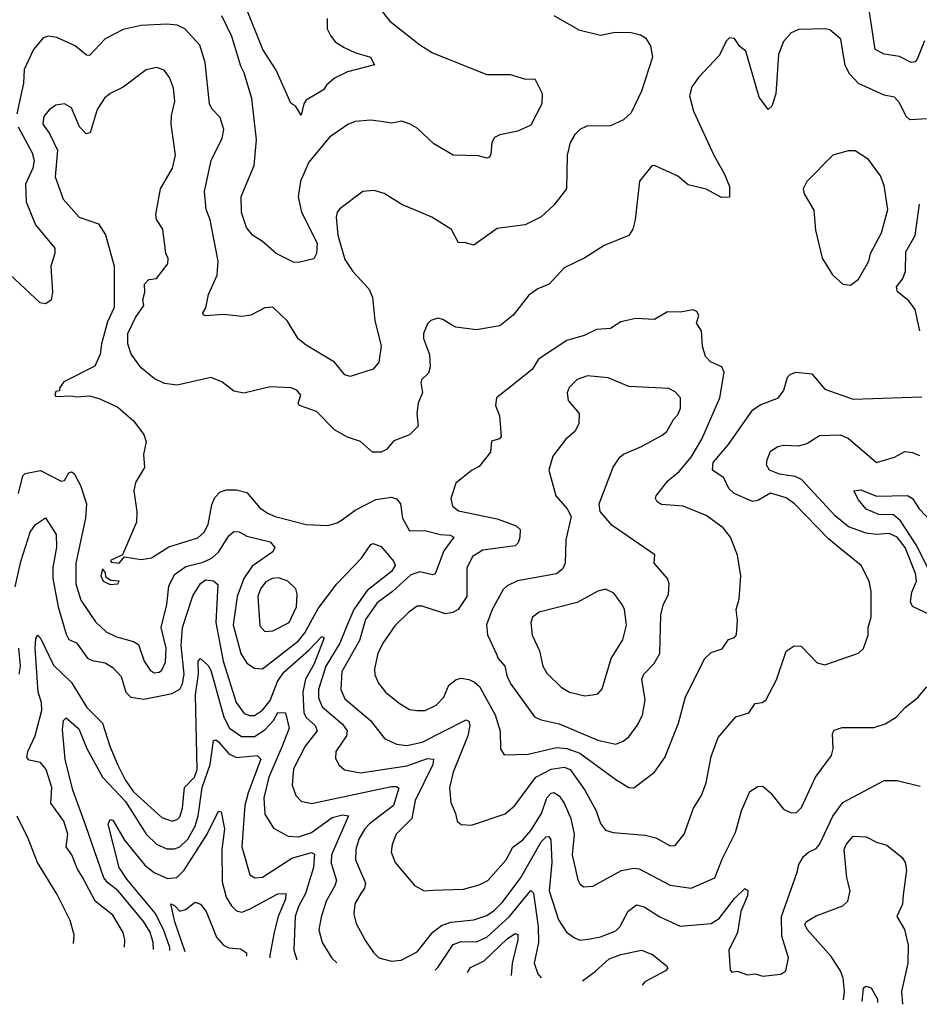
# Model space of a CAD drawing. Extents: x 1246230 to 1426786, y 660032 to 763141.
# Tile 11 of 256: x 1264194 to 1267681, y 669925 to 673740. Entities that reach past the tile are written whole.
import ezdxf

# ---------------------------------------------------------------- set-up
doc = ezdxf.new("R2010")
doc.units = 0

msp = doc.modelspace()

# ---------------------------------------------------------------- linework, layer by layer
at = {"layer": '0CON10XD'}
for points in [[(1265588.6, 673785), (1265629.2, 673735), (1265745, 673643.1), (1265795, 673611.8), (1266005, 673528.1), (1266095, 673528.2), (1266155, 673510), (1266190.8, 673510.8), (1266220, 673455), (1266218, 673415), (1266175, 673331.5), (1266125, 673307.9), (1266055, 673294.3), (1266035, 673284), (1266024.4, 673265), (1266020.5, 673219.5), (1266015, 673207.5), (1266005, 673203.3), (1265972.3, 673212.3), (1265875, 673215.4), (1265800, 673260), (1265735, 673320.6), (1265708, 673335), (1265675, 673347.5), (1265635, 673339.4), (1265605, 673344.6), (1265555, 673351.5), (1265495, 673345.5), (1265466, 673334), (1265394.7, 673285.3), (1265315, 673188.6), (1265282.8, 673115), (1265274.3, 673054.3), (1265287.1, 672995), (1265346.8, 672875), (1265345.4, 672834.6), (1265335, 672814), (1265275, 672799.2), (1265255, 672801.4), (1265188.9, 672835), (1265135, 672881.4), (1265096.2, 672905), (1265072.9, 672935), (1265053.9, 672993.9), (1265052.5, 673055), (1265103.5, 673175), (1265112.5, 673275), (1265094.7, 673435), (1265064.6, 673535), (1265050.9, 673560.8), (1265016.8, 673675), (1264977.3, 673755)], [(1265386.5, 673745), (1265385.6, 673705), (1265399.3, 673679.3), (1265417.5, 673655), (1265452.6, 673632.6), (1265493, 673613), (1265554.4, 673595), (1265570, 673565), (1265465, 673538.8), (1265415, 673513.3), (1265383, 673487), (1265372, 673468), (1265305, 673428.8), (1265295.5, 673414.5), (1265285, 673370), (1265264.2, 673404.2), (1265245, 673416.7), (1265188.2, 673545), (1265136.2, 673625), (1265068.1, 673795)], [(1267701, 673659), (1267672.5, 673587.5), (1267665, 673576.9), (1267650, 673575), (1267605, 673597.2), (1267545, 673607.2), (1267510.4, 673625), (1267483.9, 673795)], [(1266265, 673756), (1266361.2, 673701.2), (1266445, 673680.9), (1266502.2, 673692.2)], [(1266502.2, 673692.2), (1266565, 673691.2), (1266601.2, 673681.2), (1266620, 673670), (1266638.9, 673638.9), (1266646.9, 673595), (1266605, 673463.8), (1266565, 673379.2), (1266535, 673352.7), (1266485, 673329.1), (1266392.3, 673327.7), (1266365.3, 673314.7), (1266345.6, 673295), (1266327.5, 673265), (1266316.9, 673215), (1266314.2, 673085), (1266265, 673021.9), (1266215, 672976.7), (1266153.3, 672945), (1266045, 672931.8), (1265955, 672866.2), (1265917.3, 672877.3), (1265895, 672876), (1265867.9, 672927.9), (1265791.2, 672975), (1265675, 673024.3), (1265607.1, 673067.1), (1265568.8, 673078.8), (1265525, 673074.2), (1265435, 673007.5), (1265424.4, 672995), (1265420.9, 672975), (1265427.3, 672905), (1265455, 672811.4), (1265485, 672764.5), (1265547.4, 672697.4), (1265561.8, 672665), (1265570.9, 672575), (1265595.9, 672475), (1265586.7, 672413.3), (1265565, 672385.8), (1265475, 672358.2), (1265455, 672364.5), (1265415, 672413.5), (1265305, 672479.6), (1265274.3, 672504.3), (1265232.1, 672572.1), (1265175, 672626.2), (1265145, 672624), (1265090, 672595), (1265055, 672590.5), (1264985, 672597.8), (1264915, 672592.5), (1264906.2, 672596.2), (1264904, 672605), (1264915.5, 672624.5), (1264926.5, 672675), (1264959.9, 672750.1), (1264963.8, 672805), (1264932.1, 672965), (1264916.9, 673005), (1264910.4, 673075), (1264936.5, 673195), (1264979.2, 673280.8), (1264986.2, 673315), (1264971.7, 673361.7), (1264939.5, 673395), (1264929.6, 673415), (1264913.6, 673575), (1264892.2, 673642.2), (1264835, 673705.6), (1264805, 673719.1), (1264765, 673723.6), (1264665, 673717.5), (1264595, 673702.5), (1264525, 673666.7), (1264465, 673601.5), (1264453.3, 673603.3), (1264409.5, 673639.5), (1264338.9, 673671.1), (1264305, 673676.2), (1264285, 673670), (1264248.2, 673625), (1264212.3, 673547.7), (1264208.8, 673495), (1264183, 673375)], [(1267735, 673358.1), (1267645, 673352.5), (1267630.5, 673365), (1267605, 673418.6), (1267585, 673440), (1267545, 673448.5), (1267445, 673493.6), (1267410.9, 673530.9), (1267393.5, 673563.5), (1267376.9, 673665), (1267335, 673700.8), (1267315, 673704.4), (1267215, 673702.5), (1267185, 673689.2), (1267155, 673656), (1267136.2, 673605), (1267125, 673452.5), (1267110, 673405), (1267095, 673392.5), (1267060.3, 673440.3), (1267008.3, 673618.3), (1266986.1, 673636.1), (1266965, 673667.5), (1266945, 673670), (1266933, 673657), (1266907.3, 673602.7), (1266825, 673516.2), (1266799.3, 673480.7), (1266790, 673445), (1266806.2, 673386.2), (1266885, 673216), (1266925.6, 673145), (1266945.9, 673094.1), (1266945, 673053.3), (1266915, 673051.2), (1266855, 673083.8), (1266785, 673100.8), (1266745, 673134.2), (1266655, 673176), (1266645, 673173.8), (1266596.2, 673115), (1266580, 672965), (1266570.9, 672929.1), (1266555.5, 672904.5), (1266460, 672865), (1266385, 672818.1), (1266305, 672778.6), (1266246.2, 672715), (1266202.6, 672697.4), (1266167.2, 672672.8), (1266107.5, 672595), (1266055.5, 672554.5), (1265965, 672539.2), (1265885, 672549.2), (1265865, 672559.2), (1265835, 672579.2), (1265815, 672584), (1265787.5, 672575), (1265775, 672562.5), (1265760, 672525), (1265760, 672505), (1265782.7, 672442.7), (1265785.4, 672395), (1265778.8, 672371.2), (1265751.2, 672345), (1265748.8, 672335), (1265755.8, 672295.8), (1265738.9, 672255), (1265734.2, 672215), (1265738.8, 672165), (1265705, 672132), (1265645, 672108), (1265616.2, 672075), (1265595, 672064.3), (1265562.5, 672065), (1265515, 672106), (1265465, 672122.9), (1265415, 672151.5), (1265345, 672222.7), (1265278.8, 672245), (1265273.8, 672255), (1265283.8, 672285), (1265268.8, 672305), (1265245, 672314.2), (1265165, 672318), (1265063, 672293), (1265025, 672300.8), (1264977.5, 672337.5), (1264935, 672354), (1264805, 672324.4), (1264755, 672331.1), (1264715, 672350.6), (1264665, 672391.2), (1264626, 672445), (1264614, 672485), (1264613.8, 672525), (1264643.7, 672586.3), (1264675, 672632.5), (1264671.2, 672655), (1264680, 672685), (1264677.5, 672715), (1264695, 672733.3), (1264725, 672737.5), (1264768.8, 672795), (1264770, 672815), (1264761.2, 672835), (1264749.1, 672929.1), (1264725, 672966.7), (1264721.4, 672985), (1264740, 673085), (1264786.2, 673165), (1264798.9, 673215), (1264781.5, 673335), (1264782.4, 673367.6), (1264796.2, 673425), (1264790.4, 673475), (1264775, 673516), (1264754.6, 673544.6), (1264725, 673555.5), (1264685, 673545.5), (1264595, 673478.8), (1264545.3, 673454.7), (1264523.3, 673436.7), (1264495, 673391.9), (1264467.7, 673302.3), (1264452.5, 673297.5), (1264426.7, 673325), (1264395, 673398.6), (1264367.5, 673415), (1264335, 673409.1), (1264308.9, 673391.1), (1264287.8, 673365), (1264283.9, 673335), (1264309.4, 673299.4), (1264341.3, 673235), (1264331.5, 673131.5), (1264362.9, 673045), (1264424.4, 672975), (1264499.3, 672949.3), (1264527.1, 672907.1), (1264560, 672785), (1264560, 672625), (1264535, 672570), (1264511.2, 672485), (1264506.2, 672445), (1264485, 672397.5), (1264365, 672337.5), (1264350, 672315), (1264348.3, 672301.7), (1264335, 672300), (1264330, 672285), (1264335, 672280), (1264395, 672283.3), (1264415, 672278.8), (1264465, 672283.3), (1264505, 672271.2), (1264575, 672238.8), (1264635.5, 672185.5), (1264675, 672132.5), (1264684, 672105), (1264673.8, 672055), (1264677.5, 672005), (1264643.2, 671946.8), (1264636.9, 671915), (1264648.2, 671835), (1264647.2, 671792.8), (1264593.3, 671666.7), (1264546.7, 671645), (1264548.3, 671638.3), (1264580, 671635), (1264601.2, 671658.8), (1264665, 671649.2), (1264704.7, 671655.3), (1264771.9, 671698.1), (1264885, 671732.9), (1264909.2, 671755), (1264925, 671784.3), (1264939.2, 671860.8), (1264950.7, 671889.3), (1264970.5, 671909.5), (1264995, 671918.5), (1265035, 671918.4), (1265075, 671908.9), (1265125, 671849.1), (1265155, 671828.7), (1265185, 671815.3), (1265305, 671783.9), (1265389.1, 671780.9), (1265425, 671790.6), (1265446.1, 671803.9), (1265495, 671840.3), (1265575, 671881.3), (1265635, 671890.4), (1265655, 671884.4), (1265670.9, 671865), (1265678.3, 671808.3), (1265705, 671760), (1265765, 671761.6), (1265825, 671745.9), (1265863.3, 671743.3), (1265877.5, 671735), (1265837.9, 671682.1), (1265805, 671593.3), (1265795, 671589.2), (1265745, 671601), (1265710.1, 671589.9), (1265640, 671525), (1265579.7, 671480.3), (1265535, 671416.2), (1265511, 671335), (1265443.2, 671215), (1265438.8, 671145), (1265455, 671109.5), (1265554.6, 671025), (1265607.8, 670955), (1265655, 670932.8), (1265695, 670927.6), (1265755, 670940.6), (1265925, 671026.9), (1265935, 671022.5), (1265938.6, 671005), (1265930.9, 670965), (1265874.1, 670825), (1265860, 670765), (1265865, 670706.7), (1265884.2, 670665), (1265890, 670635), (1265905, 670622), (1265945, 670619.2), (1266076.4, 670663.7), (1266113.8, 670696.2), (1266195.4, 670805), (1266254, 670836), (1266305, 670844), (1266327.9, 670835), (1266385, 670755.5), (1266429.2, 670675), (1266445, 670626), (1266465, 670600.6), (1266495, 670591.1), (1266619.3, 670580.7), (1266659.8, 670569.8), (1266715, 670539.2)], [(1264188.5, 673325), (1264242.9, 673225), (1264250.4, 673195), (1264245.3, 673165), (1264217.2, 673102.8), (1264219.8, 673035), (1264255.3, 672945), (1264330.6, 672855), (1264331.1, 672835), (1264314.6, 672785), (1264322.1, 672685), (1264316.1, 672653.9), (1264295, 672638.9), (1264273.9, 672643.9), (1264118.2, 672788.2)], [(1267415, 672711.2), (1267445.8, 672735), (1267485.4, 672804.6), (1267491.9, 672835), (1267535.4, 672915), (1267559.6, 673005), (1267545, 673097.5), (1267530.6, 673135), (1267485, 673199.2), (1267432.7, 673232.7), (1267405, 673232), (1267346.2, 673215), (1267245, 673114), (1267231.1, 673085), (1267235.6, 673065), (1267272, 673002), (1267278.9, 672925), (1267305, 672816.2), (1267345, 672751.2), (1267385, 672716.2), (1267415, 672711.2)], [(1267683.2, 672535), (1267665, 672617.5), (1267640.6, 672650.6), (1267596.4, 672686.4), (1267592.8, 672705), (1267616.2, 672735), (1267627.6, 672765), (1267628.7, 672841.3), (1267665, 672903.8), (1267682.7, 673025)], [(1266575, 670763.5), (1266655.4, 670824.6), (1266695, 670882), (1266747.5, 671015), (1266775, 671116.2), (1266850, 671265), (1266875, 671288), (1266916.8, 671303.2), (1266941.7, 671338.3), (1266965, 671346.2), (1266972.5, 671357.5), (1266976.8, 671413.2), (1266971.1, 671455), (1266982.9, 671495), (1266989.4, 671585), (1266976.5, 671665), (1266949.1, 671735), (1266921.7, 671771.7), (1266855, 671818.8), (1266765.6, 671855.6), (1266682, 671862), (1266665, 671872.2), (1266658.8, 671885), (1266660.8, 671895), (1266706.2, 671953.8), (1266750.3, 671989.7), (1266796.7, 672045), (1266838.9, 672115), (1266908.4, 672275), (1266925.4, 672375), (1266915.7, 672395.7), (1266872.5, 672415), (1266852.5, 672435), (1266841.2, 672475), (1266837.5, 672535), (1266817.5, 672565), (1266826.7, 672595), (1266819.3, 672609.3), (1266805, 672616.2), (1266755, 672606.7), (1266705, 672608.8), (1266655, 672578.8), (1266583, 672583), (1266525, 672570), (1266485, 672544.3), (1266429.7, 672540.3), (1266382.8, 672517.2), (1266315, 672496.9), (1266205, 672425.4), (1266180.6, 672385), (1266042.5, 672275), (1266038.8, 672245), (1266054, 672205), (1266060.8, 672125), (1266054.3, 672115.7), (1266022.9, 672107.1), (1266019.4, 672065), (1265975, 672008.9), (1265945, 671993.1), (1265885.5, 671944.5), (1265865.6, 671885), (1265872.2, 671855), (1265895, 671837.5), (1266045, 671806.7), (1266118.7, 671778.7), (1266134.5, 671765), (1266133.1, 671735), (1266126.5, 671713.5), (1266115, 671701.2), (1265990, 671685), (1265949.7, 671660.3), (1265927.2, 671615), (1265927.2, 671505), (1265893.3, 671455), (1265873.5, 671443.5), (1265845, 671438.8), (1265755, 671468.2), (1265735, 671467.5), (1265702.2, 671445), (1265648.5, 671391.5), (1265602.1, 671325), (1265582.7, 671285), (1265569.2, 671225), (1265571.4, 671201.4), (1265585, 671170), (1265611.9, 671135), (1265665, 671091.8), (1265705, 671068.2), (1265733.8, 671063.8), (1265765.9, 671064.1), (1265808.1, 671085), (1265838.5, 671115), (1265858.2, 671161.8), (1265886, 671184), (1265905, 671188.4), (1265935, 671183.4), (1265955.6, 671175), (1265976.5, 671156.5), (1266037, 671047), (1266057, 670983), (1266058, 670915), (1266071.7, 670891.7), (1266165, 670894.7), (1266275, 670920.9), (1266315, 670916.4), (1266365, 670898.7), (1266505, 670795.9), (1266555, 670765.5), (1266575, 670763.5)], [(1266715, 670539.2), (1266735, 670541.2), (1266770, 670585), (1266806.7, 670685), (1266837.1, 670735), (1266855, 670783.3), (1266874.1, 670885.9), (1266901.2, 670958.8), (1266970.2, 671039.8), (1267020, 671055), (1267045, 671090.8), (1267072.5, 671095), (1267086.2, 671103.8), (1267127.3, 671182.7), (1267165, 671293.3), (1267195.7, 671314.3), (1267223.2, 671313.2), (1267285, 671248.8), (1267315, 671241.2), (1267445, 671285.8), (1267465.6, 671304.4), (1267482.5, 671355), (1267482.5, 671385), (1267494.4, 671425), (1267494.3, 671525), (1267487.1, 671565), (1267455.6, 671625), (1267375, 671691.2), (1267329.4, 671729.4), (1267197.9, 671865), (1267165, 671887.3), (1267105, 671905.3), (1267055, 671876.9), (1267035, 671873.8), (1266964.3, 671904.3), (1266943.4, 671923.4), (1266923.9, 671965), (1266879.5, 671995), (1266882.8, 672025), (1266941.9, 672095), (1267035, 672227.5), (1267065, 672247.8), (1267135, 672275.8), (1267156.5, 672305), (1267170, 672355), (1267182.7, 672367.3), (1267204, 672375), (1267265, 672367.6), (1267315, 672308.6), (1267425, 672270), (1267690.7, 672279.3)], [(1266505, 670932.9), (1266534, 670945), (1266555, 670961.9), (1266588.2, 671005), (1266608.5, 671045), (1266618.2, 671105), (1266606.2, 671185), (1266613.6, 671205), (1266654.2, 671245.8), (1266675.3, 671284.7), (1266680, 671435), (1266688.3, 671471.7), (1266708.8, 671515), (1266711.5, 671555), (1266705.7, 671575.7), (1266654.2, 671635), (1266656.4, 671666.4), (1266490.7, 671780.7), (1266444.5, 671835), (1266440.9, 671865), (1266495, 672006.7), (1266520, 672045), (1266535, 672057.5), (1266605, 672086.9), (1266685, 672130.6), (1266702.5, 672145), (1266728.3, 672191.7), (1266745, 672208.8), (1266755.6, 672235.6), (1266755.5, 672275.5), (1266735, 672298.8), (1266710.8, 672310.8), (1266555, 672318.5), (1266475, 672352.7), (1266395, 672360), (1266355, 672346.5), (1266324.4, 672315), (1266316.9, 672295), (1266320.8, 672265), (1266362.5, 672215), (1266361.5, 672175), (1266346.7, 672145), (1266311.5, 672115), (1266260.7, 672049.2), (1266245.8, 671995), (1266272.5, 671895), (1266316.9, 671845), (1266332.2, 671815), (1266311.1, 671725), (1266308.5, 671635), (1266298.1, 671611.9), (1266275, 671592.8), (1266123.6, 671566.4), (1266083.3, 671546.7), (1266067.8, 671532.2), (1266025.3, 671455), (1266003.3, 671395), (1266007, 671357), (1266042.5, 671282.5), (1266048.5, 671265), (1266074.5, 671235), (1266083.8, 671193.8), (1266099.6, 671165), (1266189.5, 671039.5), (1266215, 671027.3), (1266285, 671011.6), (1266435, 670948.4), (1266505, 670932.9)], [(1267722.9, 671435), (1267655, 671466.5), (1267646.9, 671485), (1267652.4, 671522.4), (1267671, 671565), (1267666.4, 671595), (1267626, 671695), (1267595, 671734.7), (1267565, 671749), (1267515, 671746.1), (1267475, 671751), (1267406.8, 671775), (1267355, 671818.6), (1267225, 671958.8), (1267200.1, 671970.1), (1267139.2, 671979.2), (1267100.8, 671995), (1267088.6, 672015), (1267091.4, 672035), (1267105, 672068), (1267133.3, 672086.7), (1267155, 672091.2), (1267215, 672088.7), (1267245, 672098.5), (1267295, 672128.8), (1267375, 672132), (1267405, 672118.5), (1267515, 672024.5), (1267585, 672045.4), (1267625, 672066.9), (1267655, 672063.8), (1267681.9, 672051.9)], [(1264189.6, 671905), (1264206.5, 671973.5), (1264215, 671981.9), (1264275, 671993.6), (1264355, 671951.8), (1264367.8, 671955), (1264385.4, 671984.6), (1264395, 671987.9), (1264405, 671982.5), (1264429.7, 671935), (1264453.8, 671865), (1264448.8, 671808.8), (1264411.3, 671635), (1264412.5, 671555), (1264431.3, 671491.3), (1264487.6, 671407.6), (1264529.1, 671369.1), (1264569.5, 671349.5), (1264635, 671331.5), (1264655, 671318.9), (1264677.1, 671255), (1264699.8, 671219.8), (1264715, 671209.5), (1264735, 671212.5), (1264745, 671220.6), (1264759.1, 671250.8), (1264761.9, 671305), (1264742.4, 671385), (1264765, 671473.8), (1264771.8, 671545), (1264795, 671590.8), (1264838.4, 671621.6), (1264905, 671638.7), (1264940.8, 671655), (1264965, 671677.7), (1265005, 671740.4), (1265025, 671757.1), (1265045, 671756.4), (1265075, 671739.7), (1265165, 671717.8), (1265183.6, 671695), (1265175, 671678.9), (1265095, 671622.8), (1265063.6, 671575), (1265036.8, 671505), (1265021.6, 671395), (1265051.2, 671285), (1265075, 671247.1), (1265105, 671227.7), (1265135, 671225.3), (1265275, 671333.5), (1265299.7, 671365), (1265351.3, 671458.7), (1265424, 671555), (1265517.3, 671652.7), (1265555, 671706.7), (1265565, 671711.2), (1265595, 671699.2), (1265645, 671640.8), (1265649.6, 671625), (1265635, 671602.6), (1265541.2, 671528.8), (1265489.4, 671455), (1265460.4, 671385), (1265435.8, 671325), (1265381, 671235), (1265352.4, 671145), (1265353, 671113), (1265367.4, 671077.4), (1265445, 671011.1), (1265463.3, 670985), (1265460.7, 670965), (1265419.1, 670905), (1265418.3, 670878.3), (1265432.1, 670852.1), (1265453.8, 670833.8), (1265515, 670821.6), (1265695, 670848.7), (1265775, 670878), (1265797.8, 670875), (1265795.2, 670855), (1265727.8, 670715), (1265714.8, 670645.2), (1265653.3, 670585), (1265637.8, 670545), (1265634.5, 670515), (1265649.4, 670475), (1265725, 670385.8), (1265762.5, 670365), (1265797.5, 670367.5), (1265915, 670370.8), (1265975, 670388.2), (1266008.9, 670405), (1266080.5, 670485), (1266105.6, 670534.4), (1266145, 670562.8), (1266175, 670598.6), (1266216.9, 670665), (1266237.1, 670725), (1266255, 670743.8), (1266265, 670746.1), (1266285, 670733.6), (1266304.3, 670705), (1266331, 670645), (1266343.1, 670585), (1266336.2, 670505), (1266357.6, 670407.6), (1266365, 670392), (1266380.3, 670380.3), (1266416.4, 670383.6), (1266526.5, 670443.5), (1266575, 670453.3), (1266595, 670449.6), (1266715, 670386.8), (1266797.5, 670375), (1266888.6, 670415), (1266917.5, 670487.5), (1266969.4, 670590.6), (1266992.2, 670675), (1267025, 670750), (1267055, 670769.2), (1267075, 670770), (1267105, 670744.3), (1267155, 670681.8), (1267185, 670667.3), (1267205, 670668.1), (1267225, 670687.5), (1267279.1, 670805), (1267341.2, 670888.8), (1267347.1, 670915), (1267344.5, 670975), (1267351.9, 670988.1), (1267381.7, 670998.3), (1267505, 670998.2), (1267548.6, 671011.4), (1267592.1, 671037.9), (1267626.9, 671075), (1267676, 671114), (1267711.1, 671155)], [(1267729.4, 671585), (1267669.5, 671705), (1267608.5, 671798.5), (1267581.4, 671821.4), (1267525, 671822.6), (1267475, 671843.5), (1267445, 671880), (1267427.5, 671915), (1267455, 671919.1), (1267515, 671894.7), (1267635, 671896.4), (1267655, 671885.6), (1267681.2, 671845), (1267785, 671734.7)], [(1264176.5, 671543.5), (1264199, 671641), (1264235.4, 671755), (1264255, 671784.2), (1264295, 671810), (1264335.2, 671745.2), (1264336.6, 671696.6), (1264322.3, 671617.7), (1264322.3, 671575), (1264343.1, 671465), (1264375, 671359.2), (1264385, 671339.2), (1264415, 671325.7), (1264457, 671267), (1264475, 671257.5), (1264525, 671248.8), (1264555, 671230.9), (1264587.5, 671195), (1264605.8, 671134.2), (1264624.8, 671114.8), (1264675, 671107.8), (1264785, 671130.2), (1264815, 671146.8), (1264825, 671166.9), (1264831.3, 671205), (1264819.9, 671315), (1264825.9, 671385), (1264865, 671508.5), (1264895, 671555.4), (1264915, 671570.3), (1264945.7, 671565.8), (1264962, 671552), (1264954.4, 671405), (1264983.6, 671255), (1265033.5, 671095), (1265065, 671052.7), (1265085, 671043.7), (1265104.7, 671044.7), (1265135, 671064.7), (1265165, 671102.4), (1265193.7, 671176.3), (1265218.2, 671211.8), (1265315, 671298), (1265365, 671350.6), (1265374, 671345), (1265335.4, 671245), (1265302.5, 671185), (1265292, 671135), (1265295.5, 671055), (1265305.7, 671035), (1265340, 671005), (1265347.6, 670985), (1265300.5, 670925), (1265255, 670838), (1265251.1, 670775), (1265265, 670734.2), (1265285, 670712.5), (1265325, 670703.3), (1265635, 670769), (1265655, 670769.2), (1265663.4, 670763.4), (1265643.1, 670695), (1265550, 670625), (1265531.6, 670605), (1265509.5, 670565), (1265497.8, 670525), (1265495.9, 670485), (1265534.7, 670395), (1265530.3, 670375), (1265516.7, 670355), (1265493.5, 670315), (1265490, 670275), (1265498.6, 670238.6), (1265535, 670171.1), (1265565.6, 670125.6), (1265586.9, 670105), (1265635, 670092.5), (1265673.1, 670096.9), (1265735, 670128.2), (1265796.2, 670205), (1265829.1, 670230.9), (1265865, 670243), (1265955, 670252.1), (1266005, 670269.6), (1266035, 670290), (1266065, 670319.5), (1266135, 670414.2), (1266215, 670554.7), (1266235, 670574.6), (1266245, 670576.1), (1266252.5, 670562.5), (1266256.5, 670475), (1266247.1, 670365), (1266282.7, 670252.7), (1266313.3, 670205), (1266345, 670182.9), (1266365, 670174.4), (1266405, 670179.1), (1266445, 670187.1), (1266505, 670210), (1266520, 670225), (1266553.4, 670286.6), (1266585, 670310.4), (1266615, 670303.2), (1266675, 670264), (1266755, 670228.2), (1266875, 670238.9), (1266905, 670257.2), (1266965, 670335.4), (1267005, 670374), (1267016.6, 670366.6), (1267015.6, 670345.6), (1266989.4, 670285), (1266976.6, 670203.4), (1266943.5, 670135), (1266948.3, 670058.3), (1266955, 670050), (1266975, 670053.3), (1267015, 670040), (1267045, 670044), (1267075, 670034.4), (1267145, 670042.5), (1267163.8, 670055), (1267174, 670105), (1267148.9, 670188.9), (1267147.4, 670265), (1267207.3, 670437.3), (1267215, 670466.7), (1267232.6, 670497.4), (1267252, 670515), (1267281.2, 670528.8), (1267295, 670544.3), (1267345.9, 670654.1), (1267385, 670706.6), (1267545, 670793.1), (1267595, 670792.9), (1267685, 670770.8)], [(1264545, 671552), (1264575, 671554), (1264580, 671565), (1264547.4, 671567.4), (1264529.5, 671579.5), (1264525, 671600), (1264515, 671612.5), (1264508.8, 671585), (1264517.5, 671565), (1264545, 671552)], [(1265145, 671370), (1265175, 671372.7), (1265239.2, 671405), (1265267.9, 671465), (1265270.4, 671515), (1265265.3, 671535.3), (1265233.3, 671565), (1265198.1, 671578.1), (1265172.5, 671575), (1265148, 671562), (1265127.8, 671535), (1265117.1, 671505), (1265125, 671391.2), (1265145, 671370)], [(1266385, 671120), (1266415, 671124.3), (1266435, 671128), (1266451.8, 671148.2), (1266486.4, 671265), (1266532.4, 671337.6), (1266545.9, 671394.1), (1266538.7, 671455), (1266529.2, 671475), (1266497.7, 671517.7), (1266465, 671534.4), (1266435, 671526.7), (1266355, 671481.6), (1266207.5, 671445), (1266182.5, 671425), (1266175.7, 671405), (1266181.2, 671355), (1266208.8, 671295), (1266221.5, 671235), (1266238.2, 671208.2), (1266293.7, 671153.7), (1266325, 671134.6), (1266385, 671120)], [(1264600.7, 670146.3), (1264602.1, 670175), (1264595, 670204), (1264555, 670271.1), (1264487.1, 670325), (1264437.7, 670417.7), (1264418.3, 670448.3), (1264396.9, 670505), (1264374.7, 670535), (1264380.3, 670585), (1264365.7, 670635), (1264315.3, 670705), (1264318.9, 670765), (1264296.8, 670835), (1264275, 670861.9), (1264230.8, 670870.8), (1264222.2, 670882.2), (1264226.3, 670905), (1264253.7, 670965), (1264280, 671065), (1264278.6, 671095), (1264265.3, 671135), (1264254, 671305), (1264256.9, 671343.1), (1264265, 671356), (1264275, 671343.8), (1264325, 671240), (1264395, 671172.4), (1264454.9, 671074.9), (1264515.9, 671015), (1264544.1, 670925), (1264575, 670851.8), (1264603.3, 670795), (1264635, 670748.4), (1264745, 670649.6), (1264785, 670635.4), (1264805, 670640.8), (1264815, 670651.1), (1264826, 670685), (1264833.7, 670765), (1264872.5, 670805), (1264881.8, 670835), (1264876.1, 671125), (1264887.2, 671205), (1264885.5, 671254.5), (1264895, 671265.7), (1264925, 671238.7), (1264935, 671220), (1264985, 671038.2), (1265007.5, 670995), (1265053.5, 670963.4), (1265105, 670962.9), (1265145, 670989.1), (1265177.6, 671025), (1265195, 671056.4), (1265225, 671054.2), (1265238.8, 670995), (1265211.8, 670925), (1265160.5, 670805), (1265140.4, 670725), (1265145, 670661.4), (1265177.6, 670607.6), (1265235, 670577.4), (1265275, 670574.8), (1265325, 670590.4), (1265405, 670649.2), (1265445, 670658.8), (1265468.6, 670655), (1265403.1, 670505), (1265402, 670472), (1265422.2, 670405), (1265416.3, 670383.7), (1265382.6, 670325), (1265363.1, 670263.1), (1265354.1, 670214.1), (1265367.1, 670165), (1265404.3, 670104.3), (1265423.1, 670086)], [(1264192.2, 671205), (1264197.1, 671235), (1264191.5, 671305)], [(1264712.8, 670138.1), (1264711.9, 670165), (1264699.7, 670205), (1264676, 670245), (1264576.5, 670365), (1264535.8, 670395.8), (1264521, 670415), (1264449.9, 670620.1), (1264400.4, 670755), (1264370, 670875), (1264360.9, 670989.1), (1264364.7, 671025.3), (1264374.6, 671035.4), (1264423.3, 670993.3), (1264455, 670917.1), (1264515.6, 670805.6), (1264605, 670711.4), (1264685, 670584.7), (1264725, 670545.3), (1264765, 670527.6), (1264795, 670527.4), (1264815, 670535.7), (1264845.5, 670565), (1264874.3, 670615), (1264886.2, 670656.2), (1264901.6, 670765), (1264932.9, 670855), (1264945, 670947.1), (1264955, 670950), (1264965, 670941.8), (1265005, 670895.3), (1265035, 670881.1), (1265115, 670888.7), (1265129.5, 670875), (1265079.7, 670745), (1265066.6, 670695), (1265055.3, 670535), (1265086.5, 670426.5), (1265105.5, 670415.5), (1265135, 670417.9), (1265249.1, 670490.9), (1265325, 670513.4), (1265336.8, 670506.8), (1265333.4, 670455), (1265302, 670355), (1265275, 670303.8), (1265262.6, 670265), (1265257.4, 670135), (1265269.2, 670097.3)], [(1264776.8, 670133.4), (1264775.7, 670145), (1264752.1, 670215), (1264718.8, 670278.8), (1264609.8, 670409.8), (1264579.3, 670455), (1264536.8, 670623.2), (1264545, 670641.1), (1264555, 670638.5), (1264600.9, 670560.9), (1264680, 670465), (1264715.7, 670435.7), (1264767.2, 670412.8), (1264803, 670417), (1264832.1, 670445), (1264920.6, 670585), (1264965, 670674), (1264975, 670671.2), (1264988.4, 670605), (1264977.5, 670525), (1264979.5, 670399.5), (1264995, 670340.5), (1265015, 670306.8), (1265035, 670287.8), (1265055, 670282.9), (1265085, 670293.4), (1265195, 670353.3), (1265225.4, 670355), (1265225, 670333.1), (1265195.8, 670265), (1265180.4, 670205), (1265163.3, 670115), (1265164, 670105)], [(1264402.7, 670160.8), (1264405.5, 670194.5), (1264389.5, 670249.5), (1264340.2, 670350.2), (1264263.1, 670475), (1264227.3, 670567.3), (1264184.7, 670654.7)], [(1267387.1, 669942.1), (1267391.5, 669975), (1267386.5, 670026.5), (1267376.2, 670055), (1267340.2, 670110.2), (1267246.9, 670215), (1267238.2, 670235), (1267244.3, 670245.7), (1267281.7, 670268.3), (1267385, 670306.5), (1267404.7, 670325.3), (1267413.6, 670365), (1267399.8, 670415), (1267390, 670525), (1267397.7, 670545), (1267425, 670576.5), (1267475, 670574.4), (1267515, 670553.3), (1267555, 670542.5), (1267614.7, 670494.7), (1267626.5, 670475), (1267631.8, 670445), (1267619.2, 670349.2), (1267616.6, 670313.4), (1267594.3, 670265), (1267624.1, 670215), (1267637.7, 670155), (1267637.2, 670085), (1267612.7, 669975), (1267616.4, 669925.3)], [(1265805.1, 670058), (1265815, 670067.5), (1265875, 670156.4), (1265905, 670168.7), (1265965, 670167.2), (1266005, 670185.6), (1266092.7, 670265), (1266175, 670366.8), (1266185.7, 670355.7), (1266204.2, 670225), (1266204.8, 670165), (1266188, 670085), (1266203.1, 670043.1), (1266215.1, 670028)], [(1264835.2, 670129.1), (1264795.8, 670245), (1264780, 670315), (1264795, 670308.5), (1264815, 670285.6), (1264837, 670293), (1264875, 670320.8), (1264895, 670313.3), (1264917.3, 670285), (1264956.6, 670185), (1264983.9, 670153.9), (1265005.4, 670144.6), (1265049.8, 670139.8), (1265074, 670125), (1265074.1, 670111.6)], [(1265930.2, 670048.8), (1265941.9, 670068.1), (1265995, 670093.4), (1266085, 670180.7), (1266115, 670200), (1266125.3, 670195.3), (1266125.3, 670175.3), (1266103.3, 670085), (1266099, 670036.5)], [(1266375.2, 670016.2), (1266425, 670053), (1266478.8, 670101.2), (1266525, 670118.8), (1266605, 670135.6), (1266647.7, 670117.7), (1266701.2, 670075), (1266706, 670065), (1266697.5, 670055), (1266617.1, 670012.9), (1266606.7, 669999.3)], [(1267460, 669936.7), (1267465, 669988.8), (1267475, 669995.2), (1267495, 669988.8), (1267519, 669945), (1267519.9, 669932.4)]]:
    msp.add_lwpolyline(points, dxfattribs=at)

doc.saveas('drawing.dxf')
